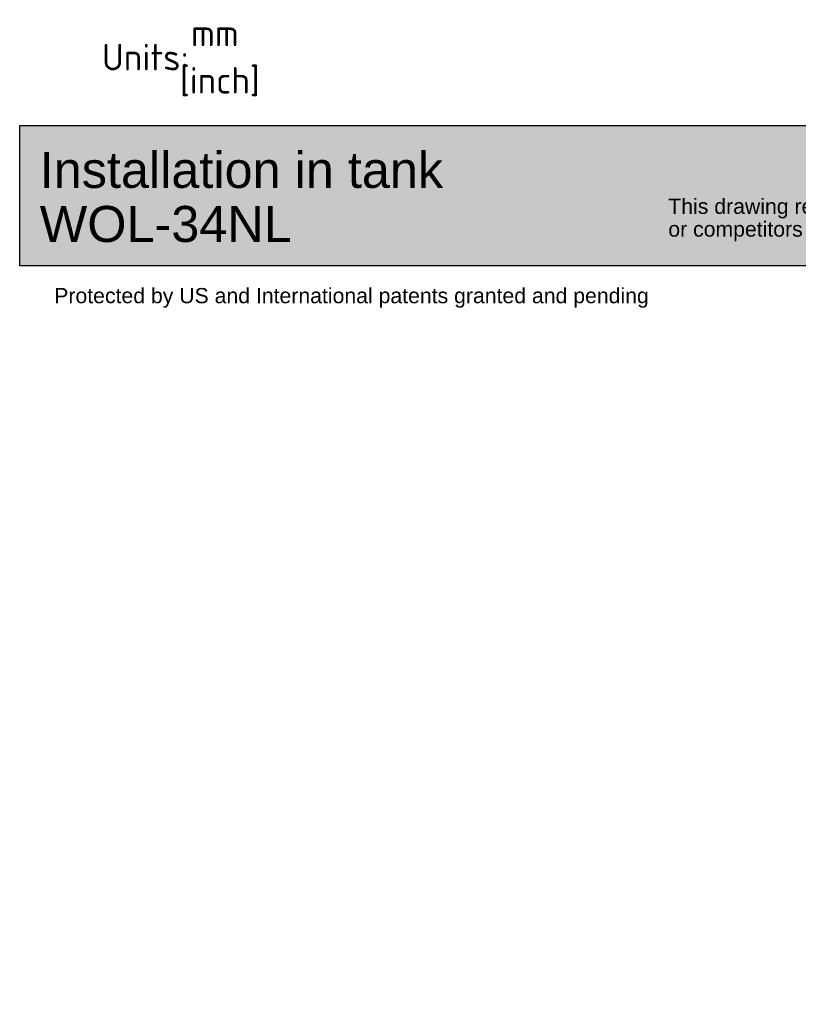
# Model space of a CAD drawing. Header units: millimetres. Extents: x -177 to 471, y -85 to 200.
# Tile 1 of 222: x 0 to 102, y -85 to 45. Entities that reach past the tile are written whole.
import ezdxf
from ezdxf.entities.mleader import LeaderData, LeaderLine
from ezdxf.math import Vec2, Vec3

# ---------------------------------------------------------------- set-up
doc = ezdxf.new("R2010")
doc.units = ezdxf.units.MM
doc.layers.add('Default', color=7, linetype='Continuous')

# ---------------------------------------------------------------- blocks, each defined once
blk = doc.blocks.new('_DOT')
at = {"color": 0}
blk.add_line((0, 0), (-1, 0), dxfattribs=at)
at = {"color": 0, "const_width": 0.333}
blk.add_lwpolyline([(-0.1665, 0, 1), (0.1665, 0, 1)], format="xyb", close=True, dxfattribs=at)
blk = doc.blocks.new('Block1')
at = {"layer": 'Default', "linetype": 'Continuous'}
blk.add_hatch(color=7, dxfattribs=at).paths.add_polyline_path([(207.88, 0), (0, 0), (0, -18.48), (207.88, -18.48)])
at = {"layer": 'Default', "color": 7, "linetype": 'Continuous'}
for p, q in [((0, 0), (207.88, 0)), ((0, -18.48), (0, 0)), ((207.88, -18.48), (0, -18.48))]:
    blk.add_line(p, q, dxfattribs=at)
ml = blk.add_multileader_mtext('Standard', dxfattribs=at)
ml.set_content('{\\pxsm0.9;\\fArial|b0||i0||c0|p34;\\W1.;This drawing remains property of rheonics. It may be neither copied nor informed to third persons \\Por competitors without our approval. ( 2 paragraph 1 fig.7 copyright act of 9th Sept. 1965)\\P}', color=256)
ml.set_leader_properties()
ml.set_arrow_properties(name='DOT')
ml.build(insert=Vec2(0, 0))
ml.multileader.update_dxf_attribs({"leader_type": 0, "dogleg_length": 0, "arrow_head_size": 2})
ctx = ml.context
ctx.base_point, ctx.char_height, ctx.arrow_head_size, ctx.landing_gap_size = Vec3(83.4, -10.93), 2, 2, 0.7
ctx.mtext.insert = Vec3(85.4, -9.64)
ml = blk.add_multileader_mtext('Standard', dxfattribs=at)
ml.set_content('{\\pxsm0.9;\\fArial|b0||i0||c0|p34;\\W1.;Protected by US and International patents granted and pending\\P}', color=256)
ml.set_leader_properties()
ml.set_arrow_properties(name='DOT')
ml.build(insert=Vec2(0, 0))
ml.multileader.update_dxf_attribs({"leader_type": 0, "dogleg_length": 0, "arrow_head_size": 2})
ctx = ml.context
ctx.base_point, ctx.char_height, ctx.arrow_head_size, ctx.landing_gap_size = Vec3(2.55, -22.7), 2, 2, 0.7
ctx.mtext.insert = Vec3(4.55, -21.41)

msp = doc.modelspace()

# ---------------------------------------------------------------- block references
at = {"layer": 'Default', "color": 7}
msp.add_blockref('Block1', (-0.02, 31.1), dxfattribs=at)

# ---------------------------------------------------------------- leaders
at = {"layer": 'Default', "color": 7, "linetype": 'Continuous'}
ml = msp.add_multileader_mtext('Standard', dxfattribs=at)
ml.set_content('{\\pxsm0.9;\\fSolid Edge ISO|b0||i0||c0|p34;\\W1.;mm\\P}', color=256)
ml.set_leader_properties()
ml.set_arrow_properties(name='DOT')
ml.build(insert=Vec2(0, 0))
ml.multileader.update_dxf_attribs({"leader_type": 0, "dogleg_length": 0, "arrow_head_size": 3.5})
ctx = ml.context
ctx.base_point, ctx.char_height, ctx.arrow_head_size, ctx.landing_gap_size = Vec3(20.54, 43.29), 3.5, 3.5, 1.23
ctx.mtext.insert = Vec3(22.54, 45.04)
ml = msp.add_multileader_mtext('Standard', dxfattribs=at)
ml.set_content('{\\pxsm0.9;\\fSolid Edge ISO|b0||i0||c0|p34;\\W1.;Units:\\P}', color=256)
ml.set_leader_properties()
ml.set_arrow_properties(name='DOT')
ml.build(insert=Vec2(0, 0))
ml.multileader.update_dxf_attribs({"leader_type": 0, "dogleg_length": 0, "arrow_head_size": 3.5})
ctx = ml.context
ctx.base_point, ctx.char_height, ctx.arrow_head_size, ctx.landing_gap_size = Vec3(8.82, 40.09), 3.5, 3.5, 1.23
ctx.mtext.insert = Vec3(10.82, 41.85)
ml = msp.add_multileader_mtext('Standard', dxfattribs=at)
ml.set_content('{\\pxsm0.9;\\fSolid Edge ISO|b0||i0||c0|p34;\\W1.;[inch]\\P}', color=256)
ml.set_leader_properties()
ml.build(insert=Vec2(0, 0))
ml.multileader.update_dxf_attribs({"dogleg_length": 0, "arrow_head_size": 0.805})
ctx = ml.context
ctx.base_point, ctx.char_height, ctx.arrow_head_size, ctx.landing_gap_size = Vec3(19.07, 37.04), 3.5, 0.805, 1.23
ctx.mtext.insert = Vec3(21.07, 38.8)
ml = msp.add_multileader_mtext('Standard', dxfattribs=at)
ml.set_content('{\\pxsm0.9;\\fArial|b0||i0||c0|p34;\\W1.;Installation in tank\\PWOL-34NL\\P}', color=256)
ml.set_leader_properties()
ml.set_arrow_properties(name='DOT')
ml.build(insert=Vec2(0, 0))
ml.multileader.update_dxf_attribs({"leader_type": 0, "dogleg_length": 0, "arrow_head_size": 4.75})
ctx = ml.context
ctx.base_point, ctx.char_height, ctx.arrow_head_size, ctx.landing_gap_size = Vec3(0.62, 25.21), 4.75, 4.75, 1.66
ctx.mtext.insert = Vec3(2.62, 27.63)

doc.saveas('drawing.dxf')
